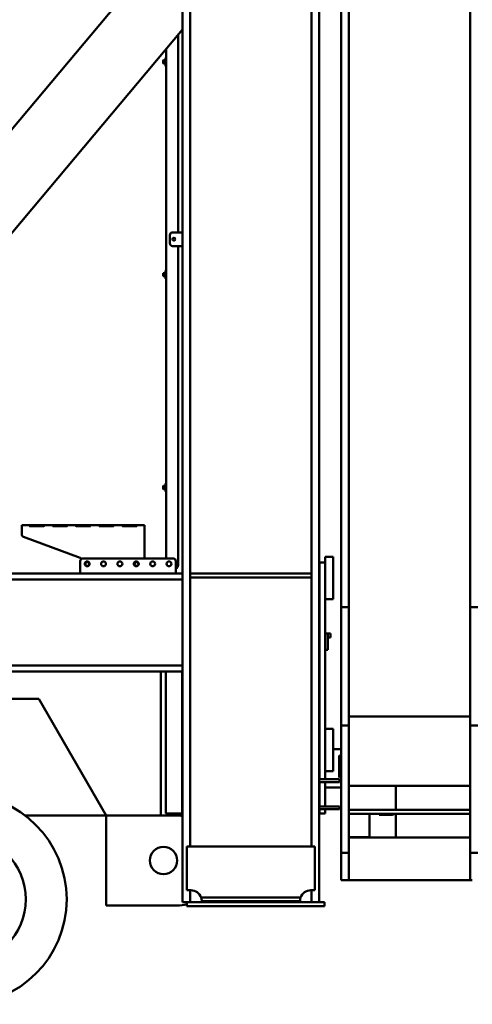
# Model space of a CAD drawing. Header units: millimetres. Extents: x -428974 to 63075, y -12164 to 49045.
# Tile 30 of 131: x 11584 to 13243, y 23185 to 26795. Entities that reach past the tile are written whole.
import ezdxf

# ---------------------------------------------------------------- set-up
doc = ezdxf.new("R2010")
doc.units = ezdxf.units.MM
doc.header["$LTSCALE"] = 75
doc.layers.add('Visible (ISO)', color=7, linetype='Continuous', lineweight=50)

msp = doc.modelspace()

# ---------------------------------------------------------------- linework, layer by layer
at = {"layer": 'Visible (ISO)'}
for p, q in [((13234.9614, 24640.354), (13234.9614, 30140.354)), ((12762.9614, 24640.354), (12762.9614, 28349.68)), ((12790.9614, 24640.354), (12790.9614, 28314.68)), ((12181.4457, 27459.68), (12181.4457, 23559.68)), ((12209.4457, 27459.68), (12209.4457, 23762.68)), ((12653.4457, 27459.68), (12653.4457, 23762.68)), ((12681.4457, 27459.68), (12681.4457, 23559.68)), ((12181.4457, 27139.4178), (10188.8041, 24764.68)), ((12181.4457, 26759.0433), (10507.9761, 24764.68)), ((12164.4457, 26738.7835), (12164.4457, 26014.68)), ((12121.4457, 26687.5381), (12121.4457, 26654.68)), ((12110.4457, 26644.68), (12111.4457, 26645.68)), ((12110.4457, 26644.68), (12110.4457, 26634.68)), ((12111.4457, 26633.68), (12111.4457, 26645.68)), ((12111.4457, 26645.68), (12118.4457, 26645.68)), ((12118.4457, 26624.68), (12118.4457, 26654.68)), ((12118.4457, 26654.68), (12121.4457, 26654.68)), ((12121.4457, 26624.68), (12121.4457, 26654.68)), ((12110.4457, 26634.68), (12111.4457, 26633.68)), ((12111.4457, 26633.68), (12118.4457, 26633.68)), ((12118.4457, 26624.68), (12121.4457, 26624.68)), ((12121.4457, 26624.68), (12121.4457, 25874.68)), ((12134.4457, 26004.68), (12134.4457, 25974.68)), ((12181.4457, 26014.68), (12144.4457, 26014.68)), ((12144.4457, 25964.68), (12181.4457, 25964.68)), ((12164.4457, 25964.68), (12164.4457, 24794.68)), ((12110.4457, 25864.68), (12111.4457, 25865.68)), ((12110.4457, 25864.68), (12110.4457, 25854.68)), ((12110.4457, 25854.68), (12111.4457, 25853.68)), ((12111.4457, 25853.68), (12111.4457, 25865.68)), ((12111.4457, 25865.68), (12118.4457, 25865.68)), ((12111.4457, 25853.68), (12118.4457, 25853.68)), ((12118.4457, 25844.68), (12118.4457, 25874.68)), ((12118.4457, 25874.68), (12121.4457, 25874.68)), ((12121.4457, 25844.68), (12121.4457, 25874.68)), ((12118.4457, 25844.68), (12121.4457, 25844.68)), ((12121.4457, 25844.68), (12121.4457, 25094.68)), ((12118.4457, 25064.68), (12118.4457, 25094.68)), ((12118.4457, 25094.68), (12121.4457, 25094.68)), ((12121.4457, 25064.68), (12121.4457, 25094.68)), ((12110.4457, 25084.68), (12111.4457, 25085.68)), ((12110.4457, 25084.68), (12110.4457, 25074.68)), ((12110.4457, 25074.68), (12111.4457, 25073.68)), ((12111.4457, 25073.68), (12111.4457, 25085.68)), ((12111.4457, 25085.68), (12118.4457, 25085.68)), ((12111.4457, 25073.68), (12118.4457, 25073.68)), ((12118.4457, 25064.68), (12121.4457, 25064.68)), ((12121.4457, 25064.68), (12121.4457, 24819.68)), ((12042.1287, 24941.6902), (11592.1287, 24941.6902)), ((11592.1287, 24935.6902), (11592.1287, 24941.6902)), ((11592.1287, 24935.6902), (11592.1287, 24907.8288)), ((11622.1287, 24938.561), (11622.1287, 24941.4319)), ((11622.1287, 24941.4319), (11672.1287, 24941.4319)), ((11622.1287, 24938.561), (11672.1287, 24938.561)), ((11672.1287, 24937.4316), (11622.1287, 24937.4316)), ((11707.1287, 24938.561), (11707.1287, 24941.4319)), ((11707.1287, 24941.4319), (11757.1287, 24941.4319)), ((11707.1287, 24938.561), (11757.1287, 24938.561)), ((11757.1287, 24937.4316), (11707.1287, 24937.4316)), ((11792.1287, 24938.561), (11792.1287, 24941.4319)), ((11792.1287, 24941.4319), (11842.1287, 24941.4319)), ((11792.1287, 24938.561), (11842.1287, 24938.561)), ((11842.1287, 24937.4316), (11792.1287, 24937.4316)), ((11877.1287, 24938.561), (11877.1287, 24941.4319)), ((11877.1287, 24941.4319), (11927.1287, 24941.4319)), ((11877.1287, 24938.561), (11927.1287, 24938.561)), ((11927.1287, 24937.4316), (11877.1287, 24937.4316)), ((11962.1287, 24938.561), (11962.1287, 24941.4319)), ((11962.1287, 24941.4319), (12012.1287, 24941.4319)), ((11962.1287, 24938.561), (12012.1287, 24938.561)), ((12012.1287, 24937.4316), (11962.1287, 24937.4316)), ((12042.1287, 24941.6902), (12042.1287, 24935.6902)), ((12042.1287, 24819.68), (12042.1287, 24935.6902)), ((11598.6286, 24898.4613), (11805.6287, 24821.1185)), ((11806.4457, 24766.68), (11806.4457, 24809.68)), ((11816.4457, 24819.68), (12146.4457, 24819.68)), ((12156.4457, 24809.68), (12156.4457, 24766.68)), ((12683.4457, 24804.68), (12683.4457, 24009.68)), ((12703.4457, 24804.68), (12683.4457, 24804.68)), ((12733.4457, 24824.68), (12703.4457, 24824.68)), ((12703.4457, 24814.68), (12703.4457, 24824.68)), ((12703.4457, 24814.68), (12703.4457, 24804.68)), ((12703.4457, 24804.68), (12703.4457, 24009.68)), ((12733.4457, 24814.68), (12733.4457, 24824.68)), ((12733.4457, 24814.68), (12733.4457, 24679.68)), ((9191.4457, 24764.68), (12181.4457, 24764.68)), ((12181.4457, 24764.68), (12181.4457, 24742.18)), ((12209.4457, 24764.68), (12653.4457, 24764.68)), ((9691.4457, 24742.18), (12181.4457, 24742.18)), ((12209.4457, 24749.68), (12653.4457, 24749.68)), ((12733.4457, 24669.68), (12703.4457, 24669.68)), ((12733.4457, 24669.68), (12733.4457, 24679.68)), ((12762.9614, 24207.3413), (12762.9614, 24640.354)), ((12762.9614, 24640.354), (12790.9614, 24640.354)), ((12790.9614, 24640.354), (12790.9614, 24207.3413)), ((13234.9614, 24640.354), (13262.9614, 24640.354)), ((13234.9614, 24207.3413), (13234.9614, 24640.354)), ((12681.4457, 24544.68), (12683.4457, 24544.68)), ((12681.4457, 24529.68), (12683.4457, 24529.68)), ((12713.4457, 24544.68), (12703.4457, 24544.68)), ((12713.4457, 24534.68), (12713.4457, 24544.68)), ((12713.4457, 24544.68), (12721.4457, 24544.68)), ((12713.4457, 24534.68), (12713.4457, 24494.68)), ((12713.4457, 24529.68), (12721.4457, 24529.68)), ((12723.4457, 24544.68), (12721.4457, 24544.68)), ((12723.4457, 24529.68), (12721.4457, 24529.68)), ((12723.4457, 24544.68), (12723.4457, 24529.68)), ((12713.4457, 24484.68), (12703.4457, 24484.68)), ((12713.4457, 24484.68), (12713.4457, 24494.68)), ((6131.4457, 24404.68), (12101.4457, 24404.68)), ((9691.4457, 24427.18), (12181.4457, 24427.18)), ((12101.4457, 24404.68), (12101.4457, 23876.68)), ((12101.4457, 24404.68), (12181.4457, 24404.68)), ((12119.4457, 24404.68), (12119.4457, 23884.68)), ((12179.4429, 24404.68), (12179.4429, 23884.68)), ((12181.4457, 24427.18), (12181.4457, 24404.68)), ((11654.3397, 24304.68), (6578.5516, 24304.68)), ((11901.4457, 23876.68), (11654.3397, 24304.68)), ((13234.9614, 24240.354), (12790.9614, 24240.354)), ((12733.4457, 24194.68), (12703.4457, 24194.68)), ((12733.4457, 24184.68), (12733.4457, 24194.68)), ((12762.9614, 23740.354), (12762.9614, 24207.3413)), ((12790.9614, 24207.3413), (12762.9614, 24207.3413)), ((12790.9614, 23740.354), (12790.9614, 24207.3413)), ((13262.9614, 24207.3413), (13234.9614, 24207.3413)), ((13234.9614, 23740.354), (13234.9614, 24207.3413)), ((12733.4457, 24184.68), (12733.4457, 24049.68)), ((12681.4457, 24119.68), (12683.4457, 24119.68)), ((12733.4457, 24119.68), (12762.9614, 24119.68)), ((12755.4457, 24096.68), (12755.4457, 24093.68)), ((12755.4457, 24096.68), (12756.4457, 24096.68)), ((12755.4457, 24019.68), (12755.4457, 24093.68)), ((12756.4457, 24096.68), (12756.4457, 24093.68)), ((12756.4457, 24019.68), (12756.4457, 24093.68)), ((12733.4457, 24039.68), (12733.4457, 24049.68)), ((12681.4457, 24009.68), (12756.4457, 24009.68)), ((12733.4457, 24039.68), (12703.4457, 24039.68)), ((12755.4457, 24019.68), (12755.4457, 24016.68)), ((12755.4457, 24016.68), (12756.4457, 24016.68)), ((12756.4457, 24019.68), (12756.4457, 24016.68)), ((12756.4457, 24009.68), (12756.4457, 23999.68)), ((12681.4457, 23999.68), (12756.4457, 23999.68)), ((12683.4457, 23979.68), (12681.4457, 23979.68)), ((12683.4457, 23999.68), (12683.4457, 23909.68)), ((12703.4457, 23999.68), (12703.4457, 23909.68)), ((12762.9614, 23979.68), (12703.4457, 23979.68)), ((12790.9614, 23985.0769), (13234.9614, 23985.0769)), ((12962.9614, 23897.604), (12962.9614, 23985.0769)), ((12681.4457, 23909.68), (12756.4457, 23909.68)), ((12681.4457, 23899.68), (12756.4457, 23899.68)), ((12683.4457, 23899.68), (12683.4457, 23884.68)), ((12703.4457, 23899.68), (12703.4457, 23884.68)), ((12756.4457, 23909.68), (12756.4457, 23899.68)), ((12790.9614, 23897.604), (13234.9614, 23897.604)), ((12790.9614, 23897.604), (12790.9614, 23883.104)), ((13234.9614, 23897.604), (13234.9614, 23883.104)), ((11603.773, 23876.68), (11901.4457, 23876.68)), ((11901.4457, 23876.68), (12101.4457, 23876.68)), ((11901.4457, 23876.68), (11901.4457, 23546.68)), ((12101.4457, 23876.68), (12161.4457, 23876.68)), ((12119.4457, 23884.68), (12179.4429, 23884.68)), ((12179.4429, 23884.68), (12181.4457, 23884.68)), ((12703.4457, 23884.68), (12683.4457, 23884.68)), ((13234.9614, 23883.104), (12790.9614, 23883.104)), ((12865.9614, 23883.104), (12865.9614, 23797.604)), ((12901.4457, 23879.68), (12901.4457, 23883.104)), ((12945.3901, 23879.68), (12901.4457, 23879.68)), ((12962.9614, 23795.631), (12962.9614, 23883.104)), ((12790.9614, 23797.604), (12865.9614, 23797.604)), ((13234.9614, 23795.631), (12790.9614, 23795.631)), ((12666.4457, 23762.68), (12196.4457, 23762.68)), ((12196.4457, 23602.68), (12196.4457, 23762.68)), ((12666.4457, 23762.68), (12666.4457, 23602.68)), ((12762.9614, 23740.354), (12762.9614, 23640.354)), ((12790.9614, 23740.354), (12762.9614, 23740.354)), ((12790.9614, 23640.354), (12790.9614, 23740.354)), ((13262.9614, 23740.354), (13234.9614, 23740.354)), ((13234.9614, 23740.354), (13234.9614, 23640.354)), ((12762.9614, 23640.354), (12790.9614, 23640.354)), ((12790.9614, 23640.354), (13234.9614, 23640.354)), ((13234.9614, 23640.354), (13242.9614, 23640.354)), ((12196.4457, 23602.68), (12211.4457, 23602.68)), ((12209.4457, 23602.68), (12209.4457, 23559.68)), ((12249.2742, 23575.68), (12613.6171, 23575.68)), ((12651.4457, 23602.68), (12666.4457, 23602.68)), ((12653.4457, 23602.68), (12653.4457, 23559.68)), ((11901.4457, 23546.68), (12161.4457, 23546.68)), ((12181.4457, 23559.68), (12196.4457, 23559.68)), ((12196.4457, 23559.68), (12196.4457, 23544.68)), ((12701.4457, 23559.68), (12196.4457, 23559.68)), ((12701.4457, 23544.68), (12196.4457, 23544.68)), ((12611.4457, 23562.68), (12251.4457, 23562.68)), ((12701.4457, 23559.68), (12701.4457, 23544.68))]:
    msp.add_line(p, q, dxfattribs=at)
for centre, radius in [((12149.4457, 25989.68), 5.5), ((11831.4457, 24799.68), 9), ((11832.1287, 24798.6899), 7), ((11891.4457, 24799.68), 9), ((11951.4457, 24799.68), 9), ((12011.4457, 24799.68), 9), ((12012.1287, 24798.6899), 7), ((12071.4457, 24799.68), 9), ((12131.4457, 24799.68), 9), ((11371.4457, 23569.68), 385), ((11371.4457, 23569.68), 235), ((12111.4457, 23711.68), 50)]:
    msp.add_circle(centre, radius, dxfattribs=at)
for centre, radius, start, end in [((12144.4457, 26004.68), 10, 90, 180), ((12144.4457, 25974.68), 10, 180, 270), ((11602.1287, 24907.8288), 10, 180, 249.5124835), ((11802.1287, 24811.751), 10, 35.4413143, 69.5124835), ((11816.4457, 24809.68), 10, 90, 180), ((12146.4457, 24809.68), 10, 0, 90), ((11808.4457, 24766.68), 2, 180, 270), ((12154.4457, 24766.68), 2, 270, 0), ((12149.4457, 24794.68), 15, 297.8181393, 0), ((12161.4457, 23736.68), 140, 81.7867893, 90), ((12945.3901, 23909.68), 30, 270, 297.6414901), ((12211.4457, 23562.68), 40, 18.965575, 90), ((12211.4457, 23562.68), 40, 0, 18.965575), ((12651.4457, 23562.68), 40, 161.034425, 180), ((12651.4457, 23562.68), 40, 90, 161.034425), ((12161.4457, 23686.68), 140, 270, 284.4775122)]:
    msp.add_arc(centre, radius, start, end, dxfattribs=at)
for points, knots in [([(11622.1287, 24937.4316), (11621.988, 24937.4319), (11621.8494, 24937.4491), (11621.5802, 24937.5218), (11621.4545, 24937.5756), (11621.1185, 24937.7731), (11620.9382, 24937.9473), (11620.6377, 24938.3248), (11620.4193, 24938.6538), (11620.1354, 24939.48), (11620.118, 24939.8265), (11620.1411, 24940.2433), (11620.1634, 24940.3884), (11620.2223, 24940.576), (11620.2429, 24940.6288), (11620.3111, 24940.7697), (11620.3669, 24940.8523), (11620.4998, 24940.9919), (11620.5729, 24941.0503), (11620.8205, 24941.2), (11621.0193, 24941.2697), (11621.5215, 24941.3799), (11621.8193, 24941.4123), (11622.1287, 24941.4319)], [-0.8428482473, -0.8428482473, -0.8428482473, -0.8428482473, -0.7792915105, -0.7792915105, -0.7164440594, -0.7164440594, -0.6005082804, -0.6005082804, -0.4860307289, -0.4860307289, -0.3704553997, -0.3704553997, -0.3020444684, -0.3020444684, -0.2737055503, -0.2737055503, -0.2231149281, -0.2231149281, -0.1788167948, -0.1788167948, -0.0950086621, -0.0950086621, 0, 0, 0, 0]), ([(11620.6124, 24938.3815), (11620.6177, 24938.3833), (11620.6231, 24938.385), (11620.9619, 24938.4943), (11621.462, 24938.5399), (11622.1287, 24938.561)], [0.7459433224, 0.7459433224, 0.7459433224, 0.7459433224, 0.75, 0.75, 1, 1, 1, 1]), ([(11620.8121, 24938.4362), (11620.7883, 24938.4298), (11620.7649, 24938.4232), (11620.7152, 24938.408), (11620.6891, 24938.3994), (11620.6506, 24938.3858), (11620.6378, 24938.3812), (11620.6227, 24938.3754), (11620.6201, 24938.3744), (11620.6176, 24938.3735)], [0.20519487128, 0.20519487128, 0.20519487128, 0.20519487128, 0.21875, 0.21875, 0.234375, 0.234375, 0.2421875, 0.2421875, 0.24376684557, 0.24376684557, 0.24376684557, 0.24376684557]), ([(11620.8076, 24938.1118), (11620.938, 24937.9787), (11621.0871, 24937.8614), (11621.5215, 24937.6022), (11621.8193, 24937.4964), (11622.1287, 24937.4316)], [-0.1546867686, -0.1546867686, -0.1546867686, -0.1546867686, -0.095008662, -0.095008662, 0, 0, 0, 0]), ([(11672.1287, 24941.4319), (11672.2694, 24941.4318), (11672.4079, 24941.4267), (11672.6771, 24941.4039), (11672.8029, 24941.3867), (11673.1389, 24941.3186), (11673.3192, 24941.2533), (11673.6196, 24941.0847), (11673.8381, 24940.9308), (11674.122, 24940.3688), (11674.1394, 24940.0535), (11674.1163, 24939.6044), (11674.0939, 24939.4287), (11674.035, 24939.1741), (11674.0144, 24939.0987), (11673.9462, 24938.8879), (11673.8904, 24938.7522), (11673.7575, 24938.5025), (11673.6845, 24938.389), (11673.4369, 24938.0763), (11673.238, 24937.9018), (11672.7358, 24937.6022), (11672.4381, 24937.4964), (11672.1287, 24937.4316)], [-0.8428482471, -0.8428482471, -0.8428482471, -0.8428482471, -0.7792915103, -0.7792915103, -0.7164440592, -0.7164440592, -0.6005082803, -0.6005082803, -0.4860307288, -0.4860307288, -0.3704553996, -0.3704553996, -0.3020444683, -0.3020444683, -0.2737055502, -0.2737055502, -0.2231149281, -0.2231149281, -0.1788167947, -0.1788167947, -0.095008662, -0.095008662, 0, 0, 0, 0]), ([(11672.1287, 24938.561), (11672.4442, 24938.5609), (11672.7304, 24938.5489), (11673.1156, 24938.5045), (11673.2367, 24938.4852), (11673.4073, 24938.4467), (11673.4623, 24938.4323), (11673.5421, 24938.408), (11673.5683, 24938.3994), (11673.6068, 24938.3858), (11673.6195, 24938.3812), (11673.6384, 24938.374), (11673.6447, 24938.3716), (11673.6544, 24938.3677), (11673.6584, 24938.3662), (11673.662, 24938.3647)], [0, 0, 0, 0, 0.125, 0.125, 0.1875, 0.1875, 0.21875, 0.21875, 0.234375, 0.234375, 0.2421875, 0.2421875, 0.24609375, 0.24609375, 0.2482880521, 0.2482880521, 0.2482880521, 0.2482880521]), ([(11673.4498, 24938.1117), (11673.4567, 24938.1202), (11673.4636, 24938.1287), (11673.5208, 24938.2007), (11673.5792, 24938.2802), (11673.6398, 24938.3737)], [-0.60571919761, -0.60571919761, -0.60571919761, -0.60571919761, -0.60050828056, -0.60050828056, -0.56180430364, -0.56180430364, -0.56180430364, -0.56180430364]), ([(11707.1287, 24937.4316), (11706.988, 24937.4319), (11706.8494, 24937.4491), (11706.5802, 24937.5218), (11706.4545, 24937.5756), (11706.1185, 24937.7731), (11705.9382, 24937.9473), (11705.6377, 24938.3248), (11705.4193, 24938.6538), (11705.1354, 24939.48), (11705.118, 24939.8265), (11705.1411, 24940.2433), (11705.1634, 24940.3884), (11705.2223, 24940.576), (11705.2429, 24940.6288), (11705.3111, 24940.7697), (11705.3669, 24940.8523), (11705.4998, 24940.9919), (11705.5729, 24941.0503), (11705.8205, 24941.2), (11706.0193, 24941.2697), (11706.5215, 24941.3799), (11706.8193, 24941.4123), (11707.1287, 24941.4319)], [-0.8428482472, -0.8428482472, -0.8428482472, -0.8428482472, -0.7792915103, -0.7792915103, -0.7164440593, -0.7164440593, -0.6005082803, -0.6005082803, -0.4860307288, -0.4860307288, -0.3704553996, -0.3704553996, -0.3020444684, -0.3020444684, -0.2737055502, -0.2737055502, -0.2231149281, -0.2231149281, -0.1788167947, -0.1788167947, -0.095008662, -0.095008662, 0, 0, 0, 0]), ([(11705.6124, 24938.3815), (11705.6177, 24938.3833), (11705.6231, 24938.385), (11705.9619, 24938.4943), (11706.462, 24938.5399), (11707.1287, 24938.561)], [0.7459433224, 0.7459433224, 0.7459433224, 0.7459433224, 0.75, 0.75, 1, 1, 1, 1]), ([(11705.8121, 24938.4362), (11705.7883, 24938.4298), (11705.7649, 24938.4232), (11705.7152, 24938.408), (11705.6891, 24938.3994), (11705.6506, 24938.3858), (11705.6378, 24938.3812), (11705.6227, 24938.3754), (11705.6201, 24938.3744), (11705.6176, 24938.3735)], [0.20519487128, 0.20519487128, 0.20519487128, 0.20519487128, 0.21875, 0.21875, 0.234375, 0.234375, 0.2421875, 0.2421875, 0.24376684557, 0.24376684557, 0.24376684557, 0.24376684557]), ([(11705.8076, 24938.1118), (11705.938, 24937.9787), (11706.0871, 24937.8614), (11706.5215, 24937.6022), (11706.8193, 24937.4964), (11707.1287, 24937.4316)], [-0.1546867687, -0.1546867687, -0.1546867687, -0.1546867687, -0.0950086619, -0.0950086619, 0, 0, 0, 0]), ([(11757.1287, 24941.4319), (11757.2694, 24941.4318), (11757.4079, 24941.4267), (11757.6771, 24941.4039), (11757.8029, 24941.3867), (11758.1389, 24941.3186), (11758.3192, 24941.2533), (11758.6196, 24941.0847), (11758.8381, 24940.9308), (11759.122, 24940.3688), (11759.1394, 24940.0535), (11759.1163, 24939.6044), (11759.0939, 24939.4287), (11759.035, 24939.1741), (11759.0144, 24939.0987), (11758.9462, 24938.8879), (11758.8904, 24938.7522), (11758.7575, 24938.5025), (11758.6845, 24938.389), (11758.4369, 24938.0763), (11758.238, 24937.9018), (11757.7358, 24937.6022), (11757.4381, 24937.4964), (11757.1287, 24937.4316)], [-0.8428482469, -0.8428482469, -0.8428482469, -0.8428482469, -0.7792915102, -0.7792915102, -0.7164440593, -0.7164440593, -0.6005082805, -0.6005082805, -0.4860307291, -0.4860307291, -0.3704553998, -0.3704553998, -0.3020444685, -0.3020444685, -0.2737055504, -0.2737055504, -0.2231149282, -0.2231149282, -0.1788167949, -0.1788167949, -0.0950086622, -0.0950086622, 0, 0, 0, 0]), ([(11757.1287, 24938.561), (11757.4442, 24938.5609), (11757.7304, 24938.5489), (11758.1156, 24938.5045), (11758.2367, 24938.4852), (11758.4073, 24938.4467), (11758.4623, 24938.4323), (11758.5421, 24938.408), (11758.5683, 24938.3994), (11758.6068, 24938.3858), (11758.6195, 24938.3812), (11758.6384, 24938.374), (11758.6447, 24938.3716), (11758.6544, 24938.3677), (11758.6584, 24938.3662), (11758.662, 24938.3647)], [0, 0, 0, 0, 0.125, 0.125, 0.1875, 0.1875, 0.21875, 0.21875, 0.234375, 0.234375, 0.2421875, 0.2421875, 0.24609375, 0.24609375, 0.2482880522, 0.2482880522, 0.2482880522, 0.2482880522]), ([(11758.4498, 24938.1117), (11758.4567, 24938.1202), (11758.4636, 24938.1287), (11758.5208, 24938.2007), (11758.5792, 24938.2802), (11758.6398, 24938.3737)], [-0.60571919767, -0.60571919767, -0.60571919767, -0.60571919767, -0.60050828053, -0.60050828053, -0.56180430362, -0.56180430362, -0.56180430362, -0.56180430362]), ([(11792.1287, 24937.4316), (11791.988, 24937.4319), (11791.8494, 24937.4491), (11791.5802, 24937.5218), (11791.4545, 24937.5756), (11791.1185, 24937.7731), (11790.9382, 24937.9473), (11790.6377, 24938.3248), (11790.4193, 24938.6538), (11790.1354, 24939.48), (11790.118, 24939.8265), (11790.1411, 24940.2433), (11790.1634, 24940.3884), (11790.2223, 24940.576), (11790.2429, 24940.6288), (11790.3111, 24940.7697), (11790.3669, 24940.8523), (11790.4998, 24940.9919), (11790.5729, 24941.0503), (11790.8205, 24941.2), (11791.0193, 24941.2697), (11791.5215, 24941.3799), (11791.8193, 24941.4123), (11792.1287, 24941.4319)], [-0.8428482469, -0.8428482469, -0.8428482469, -0.8428482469, -0.7792915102, -0.7792915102, -0.7164440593, -0.7164440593, -0.6005082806, -0.6005082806, -0.4860307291, -0.4860307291, -0.3704553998, -0.3704553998, -0.3020444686, -0.3020444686, -0.2737055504, -0.2737055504, -0.2231149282, -0.2231149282, -0.1788167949, -0.1788167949, -0.0950086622, -0.0950086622, 0, 0, 0, 0]), ([(11790.6124, 24938.3815), (11790.6177, 24938.3833), (11790.6231, 24938.385), (11790.9619, 24938.4943), (11791.462, 24938.5399), (11792.1287, 24938.561)], [0.7459433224, 0.7459433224, 0.7459433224, 0.7459433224, 0.75, 0.75, 1, 1, 1, 1]), ([(11790.8121, 24938.4362), (11790.7883, 24938.4298), (11790.7649, 24938.4232), (11790.7152, 24938.408), (11790.6891, 24938.3994), (11790.6506, 24938.3858), (11790.6378, 24938.3812), (11790.6227, 24938.3754), (11790.6201, 24938.3744), (11790.6176, 24938.3735)], [0.20519487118, 0.20519487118, 0.20519487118, 0.20519487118, 0.21875, 0.21875, 0.234375, 0.234375, 0.2421875, 0.2421875, 0.24376684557, 0.24376684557, 0.24376684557, 0.24376684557]), ([(11790.8076, 24938.1118), (11790.938, 24937.9787), (11791.0871, 24937.8614), (11791.5215, 24937.6022), (11791.8193, 24937.4964), (11792.1287, 24937.4316)], [-0.1546867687, -0.1546867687, -0.1546867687, -0.1546867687, -0.095008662, -0.095008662, 0, 0, 0, 0]), ([(11842.1287, 24941.4319), (11842.2694, 24941.4318), (11842.4079, 24941.4267), (11842.6771, 24941.4039), (11842.8029, 24941.3867), (11843.1389, 24941.3186), (11843.3192, 24941.2533), (11843.6196, 24941.0847), (11843.8381, 24940.9308), (11844.122, 24940.3688), (11844.1394, 24940.0535), (11844.1163, 24939.6044), (11844.0939, 24939.4287), (11844.035, 24939.1741), (11844.0144, 24939.0987), (11843.9462, 24938.8879), (11843.8904, 24938.7522), (11843.7575, 24938.5025), (11843.6845, 24938.389), (11843.4369, 24938.0763), (11843.238, 24937.9018), (11842.7358, 24937.6022), (11842.4381, 24937.4964), (11842.1287, 24937.4316)], [-0.842848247, -0.842848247, -0.842848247, -0.842848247, -0.7792915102, -0.7792915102, -0.7164440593, -0.7164440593, -0.6005082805, -0.6005082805, -0.4860307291, -0.4860307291, -0.3704553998, -0.3704553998, -0.3020444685, -0.3020444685, -0.2737055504, -0.2737055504, -0.2231149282, -0.2231149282, -0.1788167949, -0.1788167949, -0.0950086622, -0.0950086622, 0, 0, 0, 0]), ([(11842.1287, 24938.561), (11842.4442, 24938.5609), (11842.7304, 24938.5489), (11843.1156, 24938.5045), (11843.2367, 24938.4852), (11843.4073, 24938.4467), (11843.4623, 24938.4323), (11843.5421, 24938.408), (11843.5683, 24938.3994), (11843.6068, 24938.3858), (11843.6195, 24938.3812), (11843.6384, 24938.374), (11843.6447, 24938.3716), (11843.6544, 24938.3677), (11843.6584, 24938.3662), (11843.662, 24938.3647)], [0, 0, 0, 0, 0.125, 0.125, 0.1875, 0.1875, 0.21875, 0.21875, 0.234375, 0.234375, 0.2421875, 0.2421875, 0.24609375, 0.24609375, 0.2482880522, 0.2482880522, 0.2482880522, 0.2482880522]), ([(11843.4498, 24938.1117), (11843.4567, 24938.1202), (11843.4636, 24938.1287), (11843.5208, 24938.2007), (11843.5792, 24938.2802), (11843.6398, 24938.3737)], [-0.60571919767, -0.60571919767, -0.60571919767, -0.60571919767, -0.60050828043, -0.60050828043, -0.56180430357, -0.56180430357, -0.56180430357, -0.56180430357]), ([(11877.1287, 24937.4316), (11876.988, 24937.4319), (11876.8494, 24937.4491), (11876.5802, 24937.5218), (11876.4545, 24937.5756), (11876.1185, 24937.7731), (11875.9382, 24937.9473), (11875.6377, 24938.3248), (11875.4193, 24938.6538), (11875.1354, 24939.48), (11875.118, 24939.8265), (11875.1411, 24940.2433), (11875.1634, 24940.3884), (11875.2223, 24940.576), (11875.2429, 24940.6288), (11875.3111, 24940.7697), (11875.3669, 24940.8523), (11875.4998, 24940.9919), (11875.5729, 24941.0503), (11875.8205, 24941.2), (11876.0193, 24941.2697), (11876.5215, 24941.3799), (11876.8193, 24941.4123), (11877.1287, 24941.4319)], [-0.842848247, -0.842848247, -0.842848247, -0.842848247, -0.7792915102, -0.7792915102, -0.7164440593, -0.7164440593, -0.6005082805, -0.6005082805, -0.4860307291, -0.4860307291, -0.3704553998, -0.3704553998, -0.3020444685, -0.3020444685, -0.2737055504, -0.2737055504, -0.2231149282, -0.2231149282, -0.1788167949, -0.1788167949, -0.0950086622, -0.0950086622, 0, 0, 0, 0]), ([(11875.6124, 24938.3815), (11875.6177, 24938.3833), (11875.6231, 24938.385), (11875.9619, 24938.4943), (11876.462, 24938.5399), (11877.1287, 24938.561)], [0.7459433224, 0.7459433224, 0.7459433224, 0.7459433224, 0.75, 0.75, 1, 1, 1, 1]), ([(11875.8121, 24938.4362), (11875.7883, 24938.4298), (11875.7649, 24938.4232), (11875.7152, 24938.408), (11875.6891, 24938.3994), (11875.6506, 24938.3858), (11875.6378, 24938.3812), (11875.6227, 24938.3754), (11875.6201, 24938.3744), (11875.6176, 24938.3735)], [0.20519487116, 0.20519487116, 0.20519487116, 0.20519487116, 0.21875, 0.21875, 0.234375, 0.234375, 0.2421875, 0.2421875, 0.24376684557, 0.24376684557, 0.24376684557, 0.24376684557]), ([(11875.8076, 24938.1118), (11875.938, 24937.9787), (11876.0871, 24937.8614), (11876.5215, 24937.6022), (11876.8193, 24937.4964), (11877.1287, 24937.4316)], [-0.1546867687, -0.1546867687, -0.1546867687, -0.1546867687, -0.0950086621, -0.0950086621, 0, 0, 0, 0]), ([(11927.1287, 24941.4319), (11927.2694, 24941.4318), (11927.4079, 24941.4267), (11927.6771, 24941.4039), (11927.8029, 24941.3867), (11928.1389, 24941.3186), (11928.3192, 24941.2533), (11928.6196, 24941.0847), (11928.8381, 24940.9308), (11929.122, 24940.3688), (11929.1394, 24940.0535), (11929.1163, 24939.6044), (11929.0939, 24939.4287), (11929.035, 24939.1741), (11929.0144, 24939.0987), (11928.9462, 24938.8879), (11928.8904, 24938.7522), (11928.7575, 24938.5025), (11928.6845, 24938.389), (11928.4369, 24938.0763), (11928.238, 24937.9018), (11927.7358, 24937.6022), (11927.4381, 24937.4964), (11927.1287, 24937.4316)], [-0.842848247, -0.842848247, -0.842848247, -0.842848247, -0.7792915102, -0.7792915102, -0.7164440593, -0.7164440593, -0.6005082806, -0.6005082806, -0.4860307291, -0.4860307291, -0.3704553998, -0.3704553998, -0.3020444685, -0.3020444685, -0.2737055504, -0.2737055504, -0.2231149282, -0.2231149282, -0.1788167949, -0.1788167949, -0.0950086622, -0.0950086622, 0, 0, 0, 0]), ([(11927.1287, 24938.561), (11927.4442, 24938.5609), (11927.7304, 24938.5489), (11928.1156, 24938.5045), (11928.2367, 24938.4852), (11928.4073, 24938.4467), (11928.4623, 24938.4323), (11928.5421, 24938.408), (11928.5683, 24938.3994), (11928.6068, 24938.3858), (11928.6195, 24938.3812), (11928.6384, 24938.374), (11928.6447, 24938.3716), (11928.6544, 24938.3677), (11928.6584, 24938.3662), (11928.662, 24938.3647)], [0, 0, 0, 0, 0.125, 0.125, 0.1875, 0.1875, 0.21875, 0.21875, 0.234375, 0.234375, 0.2421875, 0.2421875, 0.24609375, 0.24609375, 0.2482880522, 0.2482880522, 0.2482880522, 0.2482880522]), ([(11928.4498, 24938.1117), (11928.4567, 24938.1202), (11928.4636, 24938.1287), (11928.5208, 24938.2007), (11928.5792, 24938.2802), (11928.6398, 24938.3737)], [-0.6057191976, -0.6057191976, -0.6057191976, -0.6057191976, -0.60050828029, -0.60050828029, -0.56180430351, -0.56180430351, -0.56180430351, -0.56180430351]), ([(11962.1287, 24937.4316), (11961.988, 24937.4319), (11961.8494, 24937.4491), (11961.5802, 24937.5218), (11961.4545, 24937.5756), (11961.1185, 24937.7731), (11960.9382, 24937.9473), (11960.6377, 24938.3248), (11960.4193, 24938.6538), (11960.1354, 24939.48), (11960.118, 24939.8265), (11960.1411, 24940.2433), (11960.1634, 24940.3884), (11960.2223, 24940.576), (11960.2429, 24940.6288), (11960.3111, 24940.7697), (11960.3669, 24940.8523), (11960.4998, 24940.9919), (11960.5729, 24941.0503), (11960.8205, 24941.2), (11961.0193, 24941.2697), (11961.5215, 24941.3799), (11961.8193, 24941.4123), (11962.1287, 24941.4319)], [-0.842848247, -0.842848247, -0.842848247, -0.842848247, -0.7792915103, -0.7792915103, -0.7164440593, -0.7164440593, -0.6005082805, -0.6005082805, -0.486030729, -0.486030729, -0.3704553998, -0.3704553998, -0.3020444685, -0.3020444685, -0.2737055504, -0.2737055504, -0.2231149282, -0.2231149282, -0.1788167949, -0.1788167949, -0.0950086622, -0.0950086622, 0, 0, 0, 0]), ([(11960.6124, 24938.3815), (11960.6177, 24938.3833), (11960.6231, 24938.385), (11960.9619, 24938.4943), (11961.462, 24938.5399), (11962.1287, 24938.561)], [0.7459433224, 0.7459433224, 0.7459433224, 0.7459433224, 0.75, 0.75, 1, 1, 1, 1]), ([(11960.8121, 24938.4362), (11960.7883, 24938.4298), (11960.7649, 24938.4232), (11960.7152, 24938.408), (11960.6891, 24938.3994), (11960.6506, 24938.3858), (11960.6378, 24938.3812), (11960.6227, 24938.3754), (11960.6201, 24938.3744), (11960.6176, 24938.3735)], [0.20519487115, 0.20519487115, 0.20519487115, 0.20519487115, 0.21875, 0.21875, 0.234375, 0.234375, 0.2421875, 0.2421875, 0.24376684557, 0.24376684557, 0.24376684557, 0.24376684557]), ([(11960.8076, 24938.1118), (11960.938, 24937.9787), (11961.0871, 24937.8614), (11961.5215, 24937.6022), (11961.8193, 24937.4964), (11962.1287, 24937.4316)], [-0.1546867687, -0.1546867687, -0.1546867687, -0.1546867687, -0.095008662, -0.095008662, 0, 0, 0, 0]), ([(12012.1287, 24941.4319), (12012.2694, 24941.4318), (12012.4079, 24941.4267), (12012.6771, 24941.4039), (12012.8029, 24941.3867), (12013.1389, 24941.3186), (12013.3192, 24941.2533), (12013.6196, 24941.0847), (12013.8381, 24940.9308), (12014.122, 24940.3688), (12014.1394, 24940.0535), (12014.1163, 24939.6044), (12014.0939, 24939.4287), (12014.035, 24939.1741), (12014.0144, 24939.0987), (12013.9462, 24938.8879), (12013.8904, 24938.7522), (12013.7575, 24938.5025), (12013.6845, 24938.389), (12013.4369, 24938.0763), (12013.238, 24937.9018), (12012.7358, 24937.6022), (12012.4381, 24937.4964), (12012.1287, 24937.4316)], [-0.8428482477, -0.8428482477, -0.8428482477, -0.8428482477, -0.7792915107, -0.7792915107, -0.7164440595, -0.7164440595, -0.6005082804, -0.6005082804, -0.4860307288, -0.4860307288, -0.3704553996, -0.3704553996, -0.3020444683, -0.3020444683, -0.2737055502, -0.2737055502, -0.2231149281, -0.2231149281, -0.1788167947, -0.1788167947, -0.095008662, -0.095008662, 0, 0, 0, 0]), ([(12012.1287, 24938.561), (12012.4442, 24938.5609), (12012.7304, 24938.5489), (12013.1156, 24938.5045), (12013.2367, 24938.4852), (12013.4073, 24938.4467), (12013.4623, 24938.4323), (12013.5421, 24938.408), (12013.5683, 24938.3994), (12013.6068, 24938.3858), (12013.6195, 24938.3812), (12013.6384, 24938.374), (12013.6447, 24938.3716), (12013.6544, 24938.3677), (12013.6584, 24938.3662), (12013.662, 24938.3647)], [0, 0, 0, 0, 0.125, 0.125, 0.1875, 0.1875, 0.21875, 0.21875, 0.234375, 0.234375, 0.2421875, 0.2421875, 0.24609375, 0.24609375, 0.2482880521, 0.2482880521, 0.2482880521, 0.2482880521]), ([(12013.4498, 24938.1117), (12013.4567, 24938.1202), (12013.4636, 24938.1287), (12013.5208, 24938.2007), (12013.5792, 24938.2802), (12013.6398, 24938.3737)], [-0.60571919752, -0.60571919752, -0.60571919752, -0.60571919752, -0.60050828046, -0.60050828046, -0.56180430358, -0.56180430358, -0.56180430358, -0.56180430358])]:
    msp.add_open_spline(points, degree=3, knots=knots, dxfattribs=at)
for points in [[(11673.4453, 24938.4362), (11673.1214, 24938.509), (11672.6825, 24938.5435), (11672.1287, 24938.561)], [(11674.1291, 24939.9325), (11674.1291, 24939.9326), (11674.1291, 24939.9326), (11674.1291, 24939.9327)], [(11758.4453, 24938.4362), (11758.1214, 24938.509), (11757.6825, 24938.5435), (11757.1287, 24938.561)], [(11759.1291, 24939.9325), (11759.1291, 24939.9326), (11759.1291, 24939.9326), (11759.1291, 24939.9327)], [(11843.4453, 24938.4362), (11843.1214, 24938.509), (11842.6825, 24938.5435), (11842.1287, 24938.561)], [(11844.1291, 24939.9325), (11844.1291, 24939.9326), (11844.1291, 24939.9326), (11844.1291, 24939.9327)], [(11928.4453, 24938.4362), (11928.1214, 24938.509), (11927.6825, 24938.5435), (11927.1287, 24938.561)], [(11929.1291, 24939.9325), (11929.1291, 24939.9326), (11929.1291, 24939.9326), (11929.1291, 24939.9327)], [(12013.4453, 24938.4362), (12013.1214, 24938.509), (12012.6825, 24938.5435), (12012.1287, 24938.561)], [(12014.1291, 24939.9325), (12014.1291, 24939.9326), (12014.1291, 24939.9326), (12014.1291, 24939.9327)]]:
    msp.add_open_spline(points, degree=3, dxfattribs=at)

doc.saveas('drawing.dxf')
